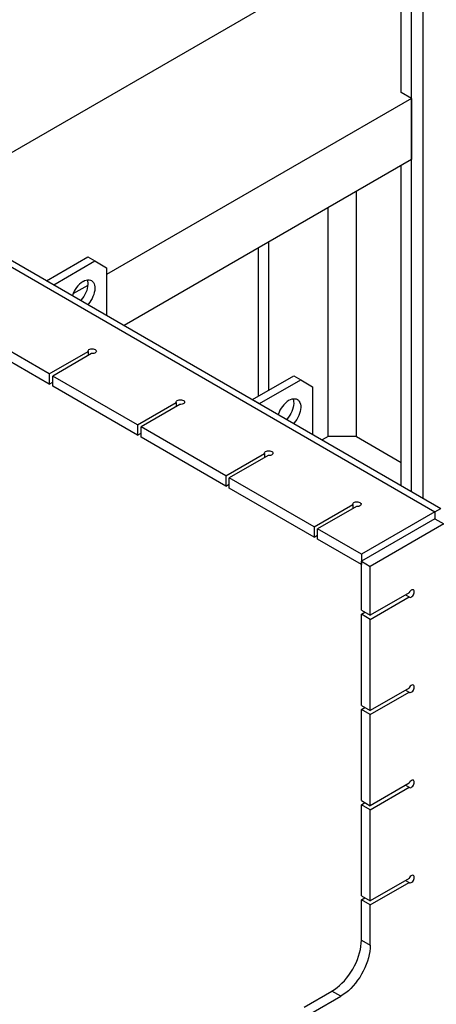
# Model space of a CAD drawing. Header units: millimetres. Extents: x 0 to 25230, y 0 to 17820.
# Tile 77 of 244: x 10337 to 10837, y 9478 to 10660. Entities that reach past the tile are written whole.
import ezdxf

# ---------------------------------------------------------------- set-up
doc = ezdxf.new("R2010")
doc.units = ezdxf.units.MM
doc.linetypes.add('SLD-Sólida', pattern=[0])
doc.layers.add('REFERÊNCIAS', color=9, linetype='SLD-Sólida')

msp = doc.modelspace()

# ---------------------------------------------------------------- linework, layer by layer
at = {"layer": 'REFERÊNCIAS', "linetype": 'SLD-Sólida', "lineweight": 25, "ltscale": 30}
for p, q in [((10821.4, 10085.4), (10821.4, 11049.8)), ((10807.3, 10093.5), (10807.3, 11038.4)), ((10794.9, 10572.7), (10794.9, 11031.2)), ((10623.4, 10671.6), (10308.8, 10490)), ((10807.3, 10565.5), (10794.9, 10572.7)), ((10807.3, 10565.5), (10441, 10354.1)), ((10807.3, 10565.5), (10807.3, 10492)), ((10807.3, 10492), (10462.2, 10292.8)), ((10794.9, 10100.7), (10794.9, 10484.9)), ((10741.2, 10159.4), (10741.2, 10453.9)), ((10185, 10444.6), (10835.6, 10069.1)), ((10202.7, 10442.6), (10842.6, 10073.1)), ((10195.6, 10438.5), (10835.6, 10069.1)), ((10707.2, 10159.4), (10707.2, 10434.3)), ((10623.4, 10207.8), (10623.4, 10385.9)), ((10635.8, 10215), (10635.8, 10393)), ((10368.9, 10346.6), (10418.4, 10375.2)), ((10377.4, 10341.7), (10426.9, 10370.3)), ((10418.4, 10375.2), (10426.9, 10370.3)), ((10426.9, 10370.3), (10441, 10362.1)), ((10441, 10362.1), (10441, 10305)), ((10368.9, 10346.6), (10377.4, 10341.7)), ((10418.3, 10341), (10400.5, 10330.7)), ((10372.1, 10234.6), (10270.2, 10293.4)), ((10372.1, 10222.3), (10270.2, 10281.1)), ((10372.1, 10234.6), (10418.7, 10261.5)), ((10423, 10259.1), (10376.3, 10232.1)), ((10418.7, 10261.5), (10418.7, 10256.6)), ((10372.1, 10234.6), (10372.1, 10222.3)), ((10478.1, 10173.3), (10376.3, 10232.1)), ((10376.3, 10219.9), (10376.3, 10232.1)), ((10616.4, 10203.8), (10665.9, 10232.3)), ((10665.9, 10232.3), (10674.4, 10227.4)), ((10372.1, 10222.3), (10376.3, 10224.8)), ((10478.1, 10161.1), (10376.3, 10219.9)), ((10624.9, 10198.9), (10674.4, 10227.4)), ((10674.4, 10227.4), (10688.5, 10219.3)), ((10688.5, 10219.3), (10688.5, 10162.1)), ((10478.1, 10173.3), (10524.8, 10200.3)), ((10529, 10197.8), (10482.4, 10170.9)), ((10524.8, 10200.3), (10524.8, 10195.4)), ((10616.4, 10203.8), (10624.9, 10198.9)), ((10478.1, 10173.3), (10478.1, 10161.1)), ((10584.2, 10112.1), (10482.4, 10170.9)), ((10482.4, 10158.6), (10482.4, 10170.9)), ((10478.1, 10161.1), (10482.4, 10163.5)), ((10584.2, 10099.9), (10482.4, 10158.6)), ((10707.2, 10159.4), (10700.2, 10155.3)), ((10741.2, 10159.4), (10707.2, 10159.4)), ((10741.2, 10159.4), (10794.9, 10128.4)), ((10584.2, 10112.1), (10630.9, 10139.1)), ((10635.1, 10136.6), (10588.4, 10109.7)), ((10630.9, 10139.1), (10630.9, 10134.2)), ((10584.2, 10112.1), (10584.2, 10099.9)), ((10584.2, 10099.9), (10588.4, 10102.3)), ((10690.3, 10050.9), (10588.4, 10109.7)), ((10588.4, 10097.4), (10588.4, 10109.7)), ((10690.3, 10038.6), (10588.4, 10097.4)), ((10690.3, 10050.9), (10736.9, 10077.8)), ((10741.2, 10075.4), (10694.5, 10048.4)), ((10736.9, 10077.8), (10736.9, 10072.9)), ((10835.6, 10069.1), (10747.2, 10018)), ((10835.6, 10069.1), (10842.6, 10073.1)), ((10835.6, 10069.1), (10835.6, 10060.7)), ((10835.6, 10069.1), (10835.6, 10060.7)), ((10690.3, 10050.9), (10690.3, 10038.6)), ((10835.6, 10060.7), (10747.2, 10009.7)), ((10846.2, 10054.6), (10757.8, 10003.5)), ((10835.6, 10060.7), (10846.2, 10054.6)), ((10690.3, 10038.6), (10694.5, 10041.1)), ((10747.2, 10018), (10694.5, 10048.4)), ((10694.5, 10036.2), (10694.5, 10048.4)), ((10747.2, 10005.8), (10694.5, 10036.2)), ((10747.2, 10018), (10747.2, 10005.8)), ((10747.2, 10009.7), (10757.8, 10003.5)), ((10747.2, 9950.9), (10747.2, 10009.7)), ((10757.8, 9944.8), (10757.8, 10003.5)), ((10804.5, 9971.7), (10757.8, 9944.8)), ((10800.2, 9969.2), (10804.5, 9966.8)), ((10757.8, 9939.9), (10804.5, 9966.8)), ((10747.2, 9950.9), (10757.8, 9944.8)), ((10747.2, 9946), (10751.4, 9948.4)), ((10757.8, 9939.9), (10747.2, 9946)), ((10747.2, 9836.6), (10747.2, 9946)), ((10757.8, 9830.4), (10757.8, 9939.9)), ((10804.5, 9857.4), (10757.8, 9830.4)), ((10757.8, 9825.5), (10804.5, 9852.5)), ((10800.2, 9854.9), (10804.5, 9852.5)), ((10747.2, 9836.6), (10757.8, 9830.4)), ((10747.2, 9831.7), (10751.4, 9834.1)), ((10757.8, 9825.5), (10747.2, 9831.7)), ((10747.2, 9722.2), (10747.2, 9831.7)), ((10757.8, 9716.1), (10757.8, 9825.5)), ((10804.5, 9743.1), (10757.8, 9716.1)), ((10757.8, 9711.2), (10804.5, 9738.2)), ((10800.2, 9740.6), (10804.5, 9738.2)), ((10747.2, 9722.2), (10757.8, 9716.1)), ((10747.2, 9717.3), (10751.4, 9719.8)), ((10757.8, 9711.2), (10747.2, 9717.3)), ((10747.2, 9607.9), (10747.2, 9717.3)), ((10757.8, 9601.8), (10757.8, 9711.2)), ((10804.5, 9628.8), (10757.8, 9601.8)), ((10800.2, 9626.3), (10804.5, 9623.9)), ((10757.8, 9596.9), (10804.5, 9623.9)), ((10747.2, 9607.9), (10757.8, 9601.8)), ((10747.2, 9603), (10751.4, 9605.5)), ((10757.8, 9596.9), (10747.2, 9603)), ((10747.2, 9554.6), (10747.2, 9603)), ((10757.8, 9548.5), (10757.8, 9596.9)), ((10747.2, 9554.6), (10757.8, 9548.5)), ((10678.6, 9474.2), (10711.8, 9493.4)), ((10689.2, 9468.1), (10722.4, 9487.3)), ((10722.4, 9487.3), (10711.8, 9493.4))]:
    msp.add_line(p, q, dxfattribs=at)
at = {"layer": 'REFERÊNCIAS', "linetype": 'SLD-Sólida', "lineweight": 25, "ltscale": 30, "flags": 128}
for points in [[(10417.5, 10347.6), (10418, 10346.1), (10418.3, 10344.1), (10418.4, 10342), (10418.2, 10339.7), (10417.7, 10337.3), (10417.1, 10334.9), (10416.2, 10332.5), (10415, 10330.1), (10413.7, 10327.7), (10412.2, 10325.5), (10410.6, 10323.5), (10410.1, 10322.9)], [(10412.7, 10345.8), (10414.6, 10346.8), (10416.5, 10347.4), (10418.2, 10347.7), (10419.9, 10347.7), (10421.5, 10347.4), (10422.9, 10346.7), (10424.1, 10345.7), (10425.1, 10344.5), (10425.9, 10343), (10426.5, 10341.2), (10426.8, 10339.2), (10426.9, 10337.1), (10426.7, 10334.8), (10426.2, 10332.4), (10425.6, 10330), (10424.6, 10327.6), (10423.5, 10325.2), (10422.2, 10322.8), (10420.7, 10320.6), (10419.1, 10318.6), (10418.6, 10318)], [(10418.7, 10261.5), (10418.7, 10262.3), (10419.1, 10263.1), (10419.8, 10263.8), (10420.9, 10264.3), (10422.1, 10264.7), (10423.5, 10264.8), (10424.8, 10264.7), (10426.1, 10264.4), (10427.2, 10264), (10428.1, 10263.3), (10428.6, 10262.6), (10428.7, 10261.8), (10428.4, 10261), (10427.8, 10260.3), (10426.9, 10259.7), (10425.7, 10259.3), (10424.4, 10259.1), (10423, 10259.1)], [(10665, 10204.7), (10665.5, 10203.2), (10665.8, 10201.3), (10665.9, 10199.1), (10665.7, 10196.8), (10665.2, 10194.5), (10664.6, 10192), (10663.6, 10189.6), (10662.5, 10187.2), (10661.2, 10184.9), (10659.7, 10182.7), (10658.1, 10180.6), (10657.6, 10180)], [(10660.2, 10202.9), (10662.1, 10203.9), (10664, 10204.5), (10665.7, 10204.8), (10667.4, 10204.8), (10669, 10204.5), (10670.4, 10203.8), (10671.6, 10202.9), (10672.6, 10201.6), (10673.4, 10200.1), (10674, 10198.3), (10674.3, 10196.4), (10674.3, 10194.2), (10674.2, 10191.9), (10673.7, 10189.6), (10673, 10187.1), (10672.1, 10184.7), (10671, 10182.3), (10669.7, 10180), (10668.2, 10177.8), (10666.6, 10175.7), (10666, 10175.1)], [(10524.8, 10200.3), (10524.8, 10201.1), (10525.2, 10201.9), (10525.9, 10202.5), (10526.9, 10203.1), (10528.2, 10203.4), (10529.5, 10203.6), (10530.9, 10203.5), (10532.2, 10203.2), (10533.3, 10202.7), (10534.1, 10202.1), (10534.6, 10201.4), (10534.7, 10200.6), (10534.5, 10199.8), (10533.9, 10199.1), (10532.9, 10198.5), (10531.8, 10198.1), (10530.4, 10197.8), (10529, 10197.8)], [(10630.9, 10139.1), (10630.9, 10139.9), (10631.2, 10140.6), (10632, 10141.3), (10633, 10141.8), (10634.2, 10142.2), (10635.6, 10142.3), (10637, 10142.3), (10638.3, 10142), (10639.4, 10141.5), (10640.2, 10140.9), (10640.7, 10140.1), (10640.8, 10139.3), (10640.6, 10138.5), (10639.9, 10137.8), (10639, 10137.2), (10637.8, 10136.8), (10636.5, 10136.6), (10635.1, 10136.6)], [(10736.9, 10077.8), (10736.9, 10078.6), (10737.3, 10079.4), (10738, 10080.1), (10739.1, 10080.6), (10740.3, 10081), (10741.6, 10081.1), (10743, 10081), (10744.3, 10080.8), (10745.4, 10080.3), (10746.3, 10079.6), (10746.8, 10078.9), (10746.9, 10078.1), (10746.6, 10077.3), (10746, 10076.6), (10745.1, 10076), (10743.9, 10075.6), (10742.6, 10075.4), (10741.2, 10075.4)], [(10804.5, 9966.8), (10805.2, 9966.4), (10806, 9966.3), (10807, 9966.6), (10807.9, 9967.2), (10808.9, 9968.1), (10809.7, 9969.2), (10810.3, 9970.5), (10810.7, 9971.7), (10810.8, 9972.9), (10810.7, 9974), (10810.3, 9974.8), (10809.7, 9975.3), (10808.9, 9975.4), (10807.9, 9975.3), (10807, 9974.8), (10806, 9973.9), (10805.2, 9972.9), (10804.5, 9971.7)], [(10804.5, 9852.5), (10805.2, 9852.1), (10806, 9852), (10807, 9852.3), (10807.9, 9852.9), (10808.9, 9853.8), (10809.7, 9854.9), (10810.3, 9856.1), (10810.7, 9857.4), (10810.8, 9858.6), (10810.7, 9859.6), (10810.3, 9860.5), (10809.7, 9861), (10808.9, 9861.1), (10807.9, 9861), (10807, 9860.4), (10806, 9859.6), (10805.2, 9858.6), (10804.5, 9857.4)], [(10804.5, 9738.2), (10805.2, 9737.8), (10806, 9737.7), (10807, 9738), (10807.9, 9738.6), (10808.9, 9739.5), (10809.7, 9740.6), (10810.3, 9741.8), (10810.7, 9743.1), (10810.8, 9744.3), (10810.7, 9745.3), (10810.3, 9746.1), (10809.7, 9746.6), (10808.9, 9746.8), (10807.9, 9746.6), (10807, 9746.1), (10806, 9745.3), (10805.2, 9744.3), (10804.5, 9743.1)], [(10804.5, 9623.9), (10805.2, 9623.4), (10806, 9623.4), (10807, 9623.7), (10807.9, 9624.3), (10808.9, 9625.2), (10809.7, 9626.3), (10810.3, 9627.5), (10810.7, 9628.8), (10810.8, 9630), (10810.7, 9631), (10810.3, 9631.8), (10809.7, 9632.3), (10808.9, 9632.5), (10807.9, 9632.3), (10807, 9631.8), (10806, 9631), (10805.2, 9630), (10804.5, 9628.8)], [(10711.8, 9493.4), (10714.9, 9495.3), (10718, 9497.6), (10721, 9500.1), (10723.9, 9502.8), (10726.8, 9505.8), (10729.5, 9509.1), (10732.1, 9512.5), (10734.6, 9516.1), (10736.8, 9519.8), (10738.9, 9523.6), (10740.8, 9527.5), (10742.5, 9531.5), (10743.9, 9535.5), (10745.1, 9539.4), (10746, 9543.4), (10746.7, 9547.2), (10747.1, 9551), (10747.2, 9554.6)], [(10757.8, 9548.5), (10757.7, 9544.9), (10757.3, 9541.1), (10756.6, 9537.2), (10755.7, 9533.3), (10754.5, 9529.3), (10753.1, 9525.4), (10751.4, 9521.4), (10749.5, 9517.5), (10747.4, 9513.7), (10745.2, 9509.9), (10742.7, 9506.4), (10740.1, 9502.9), (10737.4, 9499.7), (10734.5, 9496.7), (10731.6, 9493.9), (10728.6, 9491.4), (10725.5, 9489.2), (10722.4, 9487.3)]]:
    msp.add_lwpolyline(points, dxfattribs=at)
at = {"layer": 'REFERÊNCIAS', "linetype": 'SLD-Sólida', "lineweight": 25, "ltscale": 900}
for centre in [(10429.5, 10319.7), (10677, 10176.9)]:
    msp.add_arc(centre, 31, 122.7557, 163.0685, dxfattribs=at)

doc.saveas('drawing.dxf')
